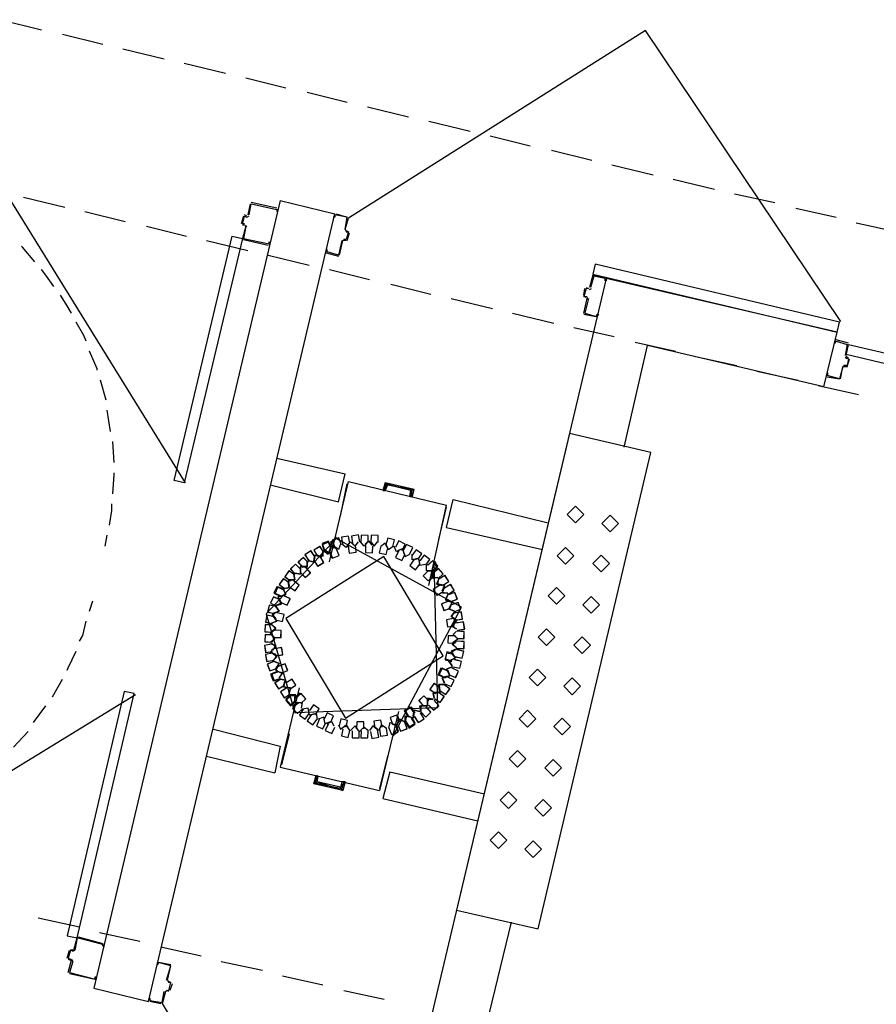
# Model space of a CAD drawing. Header units: feet. Extents: x -79 to 198, y -22 to 181.
# Tile 8 of 92: x 34 to 44, y 60 to 72. Entities that reach past the tile are written whole.
import ezdxf

# ---------------------------------------------------------------- set-up
doc = ezdxf.new("R2010")
doc.units = ezdxf.units.FT
doc.layers.add('A-LINEA', color=7, linetype='CONTINUOUS')
doc.layers.add('A-LINEA-FINA', color=9, linetype='CONTINUOUS')

msp = doc.modelspace()

# ---------------------------------------------------------------- linework, layer by layer
at = {"layer": 'A-LINEA'}
for p, q in [((33.56, 71.9244), (34.04, 71.8044)), ((34.2933, 71.7511), (34.7733, 71.6311)), ((35.0133, 71.5778), (35.5067, 71.4578)), ((35.7467, 71.4044), (36.24, 71.2844)), ((36.48, 71.2311), (36.96, 71.1111)), ((37.2133, 71.0578), (37.6933, 70.9378)), ((37.9333, 70.8844), (38.4267, 70.7644)), ((38.6667, 70.7111), (39.16, 70.5911)), ((39.4, 70.5378), (39.88, 70.4178)), ((40.1333, 70.3644), (40.6133, 70.2444)), ((40.8533, 70.1911), (41.3467, 70.0711)), ((41.5867, 70.0178), (42.08, 69.8978)), ((33.5208, 69.9966), (35.7575, 66.3915)), ((33.8267, 69.8044), (34.32, 69.6844)), ((42.32, 69.8444), (42.8, 69.7378)), ((36.8933, 69.7644), (34.6667, 60.3511)), ((36.5333, 69.7244), (36.5067, 69.5911)), ((36.8533, 69.6711), (36.5467, 69.7378)), ((36.5467, 69.7244), (36.5467, 69.7244)), ((36.8933, 69.7644), (37.5467, 69.6044)), ((43.0533, 69.6711), (43.5333, 69.5644)), ((34.56, 69.6311), (35.04, 69.5111)), ((35.32, 60.1911), (37.5467, 69.6044)), ((36.4533, 69.5778), (36.4267, 69.4844)), ((36.4933, 69.5778), (36.4667, 69.5911)), ((36.4667, 69.5778), (36.4667, 69.5778)), ((36.4933, 69.5911), (36.4933, 69.5911)), ((36.4954, 69.565), (36.5195, 69.5798)), ((36.8533, 69.6578), (36.8533, 69.6578)), ((37.6667, 69.4178), (37.7067, 69.5511)), ((35.2933, 69.4578), (35.7733, 69.3378)), ((36.44, 69.4844), (36.44, 69.4844)), ((36.44, 69.4711), (36.4667, 69.4711)), ((36.48, 69.4578), (36.44, 69.3111)), ((36.4667, 69.4578), (36.4667, 69.4578)), ((36.4928, 69.4465), (36.4779, 69.4706)), ((43.7733, 69.4978), (44.2667, 69.3911)), ((36.4533, 69.3111), (36.4533, 69.3111)), ((37.6672, 69.4157), (37.6821, 69.3916)), ((37.68, 69.4178), (37.68, 69.4178)), ((37.6933, 69.2844), (37.72, 69.3778)), ((36.0133, 69.2844), (36.5067, 69.1644)), ((36.4533, 69.2978), (36.7467, 69.2311)), ((37.6, 69.1111), (37.64, 69.2844)), ((37.6646, 69.2972), (37.6405, 69.2824)), ((37.68, 69.2978), (37.68, 69.2978)), ((36.7467, 69.1111), (37.24, 68.9911)), ((37.44, 69.1378), (37.5867, 69.0978)), ((37.4533, 69.1511), (37.4533, 69.1511)), ((37.5867, 69.1111), (37.5867, 69.1111)), ((37.48, 68.9378), (37.96, 68.8178)), ((40.64, 68.8711), (40.7733, 68.8444)), ((40.64, 68.8578), (40.64, 68.8578)), ((38.2133, 68.7644), (38.6933, 68.6444)), ((40.7867, 68.8311), (38.56, 59.4311)), ((40.5467, 68.7244), (40.5733, 68.7111)), ((40.7733, 68.8311), (40.7733, 68.8311)), ((43.5467, 68.1911), (40.7867, 68.8311)), ((40.52, 68.6311), (40.5333, 68.7111)), ((40.5467, 68.7111), (40.5467, 68.7111)), ((40.5728, 68.5798), (40.5579, 68.6039)), ((40.5887, 68.6983), (40.6128, 68.7132)), ((38.9333, 68.5911), (39.4267, 68.4711)), ((40.52, 68.4178), (40.56, 68.5911)), ((40.5467, 68.5911), (40.5467, 68.5911)), ((39.6667, 68.4178), (40.16, 68.2978)), ((40.5333, 68.4178), (40.5333, 68.4178)), ((40.4, 68.2444), (40.88, 68.1378)), ((43.3867, 67.5378), (43.5467, 68.1911)), ((41, 66.8178), (41.28, 68.0311)), ((41.1333, 68.0711), (41.6133, 67.9644)), ((43.3867, 67.5378), (41.28, 68.0311)), ((43.68, 68.0578), (43.5333, 68.0978)), ((43.5333, 68.0844), (43.5333, 68.0844)), ((43.6533, 67.9111), (43.68, 68.0444)), ((43.6667, 68.0444), (43.6667, 68.0444)), ((41.8533, 67.8978), (42.3467, 67.7911)), ((43.6405, 67.8957), (43.6554, 67.8716)), ((43.5867, 67.6311), (43.6133, 67.7778)), ((43.6379, 67.7906), (43.6139, 67.7757)), ((43.6667, 67.7778), (43.6933, 67.8711)), ((43.6667, 67.7911), (43.6667, 67.7911)), ((43.68, 67.8711), (43.68, 67.8711)), ((42.5867, 67.7244), (43.08, 67.6178)), ((43.4267, 67.6711), (43.4267, 67.6711)), ((34.8133, 67.3778), (34.7467, 67.6178)), ((43.32, 67.5511), (43.8, 67.4444)), ((34.8667, 67.0044), (34.8267, 67.2578)), ((34.9067, 66.6311), (34.8933, 66.8844)), ((36.8533, 66.6844), (37.6667, 66.4978)), ((37.5867, 66.1644), (37.6667, 66.4978)), ((36.7733, 66.3644), (37.5867, 66.1644)), ((37.48, 65.4444), (37.7067, 66.4044)), ((37.6133, 65.9911), (37.6933, 66.3778)), ((37.7067, 66.4044), (38.88, 66.1244)), ((38.1333, 66.2978), (38.16, 66.3778)), ((38.1333, 66.2978), (38.16, 66.3778)), ((38.16, 66.3778), (38.4667, 66.2978)), ((38.16, 66.3778), (38.4667, 66.2978)), ((38.4533, 66.2178), (38.4667, 66.2978)), ((38.4533, 66.2178), (38.4667, 66.2978)), ((38.6667, 65.1644), (38.88, 66.1244)), ((38.7867, 65.7111), (38.88, 66.0978)), ((38.88, 65.8578), (40.0267, 65.5911)), ((34.8, 65.6311), (34.8267, 65.7644)), ((37.4, 65.5778), (37.4, 65.5111)), ((37.4, 65.5778), (37.4, 65.5111)), ((37.4843, 65.5534), (37.4971, 65.4891)), ((37.4845, 65.5672), (37.4968, 65.5028)), ((37.4852, 65.5554), (37.498, 65.4883)), ((37.5867, 65.5911), (37.5333, 65.6311)), ((37.6133, 65.6578), (37.5867, 65.5911)), ((37.3067, 65.5244), (37.2933, 65.4711)), ((37.3733, 65.5111), (37.3067, 65.5244)), ((37.0667, 65.3111), (37.1333, 65.2978)), ((37.1333, 65.3911), (37.1333, 65.3244)), ((37.2, 65.3911), (37.1333, 65.3911)), ((37.1333, 65.2978), (37.1333, 65.3644)), ((38.6533, 65.3378), (38.72, 65.3378)), ((38.72, 65.2444), (38.72, 65.3111)), ((38.6779, 65.2205), (38.7199, 65.2745)), ((38.6784, 65.2207), (38.7199, 65.2749)), ((38.6795, 65.221), (38.7198, 65.2728)), ((36.96, 65.0578), (36.9333, 65.1111)), ((38.7867, 65.1778), (38.8533, 65.1644)), ((38.8533, 65.1644), (38.84, 65.0978)), ((34.6133, 64.8578), (34.6533, 64.9778)), ((36.8933, 65.0311), (36.96, 65.0578)), ((36.8133, 64.8311), (36.88, 64.8578)), ((36.88, 64.8578), (36.84, 64.9111)), ((36.8533, 64.7378), (36.7867, 64.7111)), ((36.8133, 64.7911), (36.8533, 64.7378)), ((39, 64.6178), (38.96, 64.5778)), ((36.7867, 64.5778), (36.8267, 64.5378)), ((36.8267, 64.5378), (36.7867, 64.4844)), ((39, 64.5111), (38.9467, 64.4711)), ((38.96, 64.5778), (39, 64.5378)), ((39, 64.4044), (38.9333, 64.3778)), ((38.9333, 64.3778), (38.9733, 64.3111)), ((38.9467, 64.4711), (39, 64.4178)), ((36.8133, 64.2578), (36.88, 64.2311)), ((38.9067, 64.2578), (38.96, 64.2844)), ((38.9467, 64.2044), (38.9067, 64.2578)), ((36.88, 64.2311), (36.84, 64.1778)), ((36.84, 64.1511), (36.8667, 64.2044)), ((36.8933, 64.1244), (36.84, 64.1511)), ((38.88, 64.1644), (38.9467, 64.1911)), ((38.9067, 64.1111), (38.88, 64.1644)), ((34.1733, 63.8311), (34.2933, 64.0444)), ((36.9333, 63.9511), (36.9467, 64.0178)), ((38.8267, 64.0578), (38.8933, 64.0711)), ((38.8533, 63.9911), (38.8267, 64.0578)), ((37.12, 63.9378), (36.8933, 62.9911)), ((37, 63.9378), (36.9333, 63.9511)), ((37, 63.8578), (37.0133, 63.9244)), ((37, 63.8578), (37.0133, 63.9244)), ((35.1625, 63.8574), (31.5474, 61.6366)), ((37.1216, 63.8816), (37.0801, 63.8273)), ((37.1205, 63.8812), (37.0802, 63.8294)), ((37.12, 63.8677), (37.0802, 63.8156)), ((33.9467, 63.5244), (34.0933, 63.7244)), ((37.16, 63.7644), (37.0933, 63.7511)), ((37.1467, 63.6978), (37.16, 63.7644)), ((38.3067, 63.6578), (38.08, 62.7111)), ((38.32, 63.5644), (38.2933, 63.5111)), ((38.315, 63.5339), (38.3017, 63.6009)), ((38.3148, 63.5335), (38.302, 63.6006)), ((38.3157, 63.5355), (38.3029, 63.5998)), ((38.4133, 63.6044), (38.48, 63.5778)), ((38.48, 63.5778), (38.4933, 63.6444)), ((36.0933, 63.4444), (36.8933, 63.2444)), ((38.2267, 63.5111), (38.28, 63.4844)), ((33.7067, 63.2311), (33.88, 63.4178)), ((37, 63.3911), (36.9067, 63.0178)), ((36.8933, 63.2444), (36.8267, 62.9244)), ((36.0133, 63.1244), (36.8267, 62.9244)), ((38.1733, 63.1244), (38.08, 62.7378)), ((36.8933, 62.9911), (38.08, 62.7111)), ((37.3333, 62.8844), (37.3067, 62.8044)), ((37.3333, 62.8844), (37.3067, 62.8044)), ((38.2, 62.9378), (39.3333, 62.6711)), ((38.2, 62.9378), (39.3333, 62.6711)), ((37.3067, 62.8044), (37.6267, 62.7378)), ((37.3067, 62.8044), (37.6267, 62.7378)), ((37.6533, 62.8178), (37.6267, 62.7378)), ((37.6533, 62.8178), (37.6267, 62.7378)), ((34, 61.1911), (34.4933, 61.0844)), ((39.36, 59.9244), (39.6533, 61.1378)), ((34.48, 60.9644), (34.7733, 60.8844)), ((34.7333, 61.0178), (35.2133, 60.9111)), ((34.7733, 60.8711), (34.7733, 60.8711)), ((35.4667, 60.8444), (35.9467, 60.7378)), ((34.3467, 60.7111), (34.3733, 60.8044)), ((34.4133, 60.8178), (34.4133, 60.8178)), ((34.4154, 60.7916), (34.4395, 60.8065)), ((34.36, 60.7111), (34.36, 60.7111)), ((34.36, 60.5378), (34.4, 60.6844)), ((34.4128, 60.6732), (34.3979, 60.6972)), ((36.1867, 60.6711), (36.68, 60.5644)), ((34.3733, 60.5378), (34.3733, 60.5378)), ((36.92, 60.4978), (37.4, 60.3911)), ((35.5472, 60.4424), (35.5621, 60.4183)), ((35.56, 60.4444), (35.56, 60.4444)), ((35.6, 60.4044), (35.5733, 60.3244)), ((34.6667, 60.3511), (35.32, 60.1911)), ((35.52, 60.3111), (35.48, 60.1644)), ((35.5446, 60.3239), (35.5205, 60.309)), ((35.56, 60.3111), (35.5333, 60.3244)), ((35.5333, 60.3111), (35.5333, 60.3111)), ((35.56, 60.3244), (35.56, 60.3244)), ((37.6533, 60.3244), (38.1333, 60.2178)), ((35.3333, 60.2044), (35.3333, 60.2044)), ((35.4667, 60.1644), (35.3333, 60.1911)), ((35.48, 60.1778), (35.48, 60.1778))]:
    msp.add_line(p, q, dxfattribs=at)
for points in [[(43.5895, 68.318), (41.2541, 71.7933), (37.7074, 69.5536)], [(36.52, 69.5911), (36.5467, 69.7244), (36.8533, 69.6578), (36.8533, 69.6311), (36.8667, 69.6578)], [(36.4667, 69.4844), (36.44, 69.4844), (36.4667, 69.5778), (36.4933, 69.5644)], [(37.6667, 69.4178), (37.6933, 69.5644), (37.5467, 69.5911), (37.5467, 69.5644), (37.5333, 69.5644), (37.5467, 69.5911), (37.5467, 69.5911)], [(37.56, 69.6044), (37.6933, 69.5644), (37.6933, 69.5644)], [(36.48, 69.4578), (36.4533, 69.3111), (36.76, 69.2444), (36.76, 69.2711), (36.7733, 69.2578), (36.76, 69.2444), (36.76, 69.2444)], [(36.44, 69.3111), (35.7467, 66.3911), (35.6267, 66.4178), (36.32, 69.3378), (36.44, 69.3111)], [(37.68, 69.3911), (37.7067, 69.3911), (37.68, 69.2978), (37.6533, 69.2978)], [(37.68, 69.4044), (37.7067, 69.3911), (37.7067, 69.3911)], [(33.96, 69.0311), (33.8133, 69.2044), (33.8, 69.2178)], [(37.6267, 69.2844), (37.5867, 69.1111), (37.4533, 69.1511), (37.4533, 69.1778), (37.44, 69.1778), (37.44, 69.1511)], [(37.68, 69.2844), (37.6533, 69.2844), (37.6533, 69.2844)], [(40.6267, 68.8844), (43.5467, 68.1911), (43.5733, 68.3111), (40.6533, 69.0044), (40.6267, 68.8844)], [(34.1867, 68.7378), (34.0933, 68.8711), (34.04, 68.9378)], [(40.6267, 68.8711), (40.5867, 68.7244), (40.5867, 68.7244)], [(40.7867, 68.8311), (40.7867, 68.8044), (40.7733, 68.8044), (40.7733, 68.8311), (40.64, 68.8578), (40.6, 68.7244)], [(34.4, 68.4178), (34.3333, 68.5244), (34.2667, 68.6311)], [(40.5733, 68.7111), (40.5467, 68.7111), (40.52, 68.6178), (40.56, 68.6178)], [(40.5467, 68.6044), (40.52, 68.6178), (40.52, 68.6178)], [(40.5733, 68.5911), (40.5333, 68.4178), (40.6667, 68.3778), (40.68, 68.4044), (40.6933, 68.4044), (40.68, 68.3778)], [(40.52, 68.4044), (40.6667, 68.3778), (40.6667, 68.3778)], [(34.5733, 68.0844), (34.5467, 68.1511), (34.4533, 68.3111)], [(43.52, 68.0844), (43.52, 68.0578), (43.5333, 68.0844), (43.6667, 68.0444), (43.64, 67.9111)], [(43.68, 68.0444), (46.6, 67.3644), (46.5733, 67.2311), (43.6533, 67.9244), (43.68, 68.0444)], [(34.7067, 67.7378), (34.7067, 67.7511), (34.6133, 67.9644)], [(43.68, 67.8844), (43.6533, 67.8978), (43.6533, 67.8978)], [(43.6133, 67.7778), (43.5733, 67.6311), (43.4267, 67.6711), (43.44, 67.6978), (43.4267, 67.6978), (43.4267, 67.6711)], [(43.6533, 67.8844), (43.68, 67.8711), (43.6667, 67.7911), (43.6267, 67.7911)], [(43.6667, 67.7778), (43.6267, 67.7778), (43.6267, 67.7778)], [(43.4267, 67.6578), (43.5733, 67.6311), (43.5733, 67.6311)], [(39, 61.2844), (39.9733, 61.0578), (41.32, 66.7511), (40.3467, 66.9778), (39, 61.2844)], [(34.8933, 66.2578), (34.9067, 66.4844), (34.9067, 66.5111)], [(34.8533, 65.8844), (34.88, 66.0578), (34.88, 66.1378)], [(38.88, 65.8578), (38.96, 66.1911), (40.0933, 65.9111)], [(40.52, 66.0111), (40.42, 66.1111), (40.32, 66.0111), (40.42, 65.9111), (40.52, 66.0111)], [(40.9333, 65.9044), (40.8333, 66.0044), (40.7333, 65.9044), (40.8333, 65.8044), (40.9333, 65.9044)], [(37.5588, 65.7228), (36.7257, 64.8222), (37.067, 63.6439)], [(37.5588, 65.7228), (36.7257, 64.8222), (37.067, 63.6439)], [(37.5024, 65.6021), (37.4701, 65.6797), (37.3919, 65.6489), (37.4211, 65.5702)], [(37.5022, 65.615), (37.4705, 65.6928), (37.3921, 65.6627), (37.4207, 65.5837)], [(37.5022, 65.615), (37.4705, 65.6928), (37.3921, 65.6627), (37.4207, 65.5837)], [(37.5015, 65.6001), (37.4721, 65.6788), (37.3928, 65.6509), (37.4192, 65.5711)], [(37.5496, 65.7243), (37.4944, 65.6757), (37.5278, 65.6102)], [(37.5498, 65.7243), (37.4946, 65.6769), (37.5258, 65.6111)], [(37.5634, 65.7377), (37.5078, 65.6895), (37.5407, 65.6237)], [(37.6214, 65.6531), (37.5924, 65.732), (37.513, 65.7045), (37.5389, 65.6246)], [(38.2412, 63.3661), (39.0589, 64.9039), (37.5588, 65.7228)], [(37.7222, 65.6696), (37.7091, 65.7526), (37.6259, 65.7412), (37.6357, 65.6577)], [(37.72, 65.6711), (37.68, 65.6178), (37.6267, 65.6578)], [(37.6933, 65.6311), (37.7333, 65.6844), (37.7733, 65.6444)], [(37.8428, 65.6838), (37.8283, 65.7665), (37.7453, 65.7537), (37.7565, 65.6704)], [(37.7467, 65.6711), (37.7867, 65.6311), (37.8267, 65.6844)], [(37.9333, 65.6844), (37.8933, 65.6311), (37.8533, 65.6844)], [(37.9419, 65.6748), (37.9438, 65.7588), (37.8599, 65.7624), (37.8546, 65.6785)], [(37.9067, 65.6578), (37.9467, 65.6978), (37.9867, 65.6444)], [(37.9733, 65.6844), (38.0133, 65.6311), (38.0533, 65.6844)], [(38.0617, 65.6746), (38.064, 65.7586), (37.9801, 65.7626), (37.9744, 65.6787)], [(38.0933, 65.6311), (38.1467, 65.6711), (38.1733, 65.6178)], [(38.2385, 65.6269), (38.2581, 65.7086), (38.1769, 65.7298), (38.154, 65.649)], [(38.3479, 65.5816), (38.3832, 65.6579), (38.3077, 65.6947), (38.2694, 65.6199)], [(37.3056, 65.5068), (37.2588, 65.5765), (37.1882, 65.5311), (37.2322, 65.4595)], [(37.3052, 65.5046), (37.261, 65.576), (37.1887, 65.5332), (37.2301, 65.4601)], [(37.4123, 65.5601), (37.3655, 65.6299), (37.2948, 65.5844), (37.3389, 65.5129)], [(37.4119, 65.558), (37.3676, 65.6294), (37.2954, 65.5866), (37.3368, 65.5134)], [(37.32, 65.5244), (37.3867, 65.4978), (37.4, 65.5644)], [(37.4, 65.5644), (37.3867, 65.5111), (37.3333, 65.5244)], [(37.4933, 65.6178), (37.48, 65.5511), (37.4133, 65.5911)], [(37.4933, 65.6178), (37.48, 65.5511), (37.4133, 65.5911)], [(37.4133, 65.5778), (37.4667, 65.5378), (37.4933, 65.6044)], [(37.4933, 65.6044), (37.48, 65.5511), (37.4133, 65.5778)], [(37.48, 65.5778), (37.5067, 65.6444), (37.52, 65.6311)], [(37.48, 65.5778), (37.5067, 65.6444), (37.56, 65.6044)], [(37.52, 65.6178), (37.5067, 65.6311), (37.48, 65.5644)], [(37.48, 65.5644), (37.5067, 65.6311), (37.52, 65.6178)], [(37.4844, 65.5671), (37.5162, 65.4893), (37.5946, 65.5196), (37.5659, 65.5986)], [(37.7044, 65.6325), (37.7176, 65.5496), (37.8008, 65.5611), (37.7909, 65.6446)], [(37.9114, 65.6407), (37.9096, 65.5567), (37.9935, 65.5532), (37.9987, 65.6371)], [(38.0939, 65.6347), (38.0758, 65.5527), (38.1574, 65.5329), (38.1788, 65.6142)], [(38.1467, 65.6578), (38.1867, 65.5911), (38.24, 65.6311)], [(38.3333, 65.5911), (38.28, 65.5644), (38.2533, 65.6311)], [(38.3046, 65.5736), (38.2704, 65.4969), (38.3465, 65.4611), (38.3837, 65.5365)], [(38.3733, 65.5378), (38.36, 65.6044), (38.2933, 65.5778)], [(38.36, 65.5778), (38.3867, 65.5111), (38.44, 65.5378)], [(38.4421, 65.542), (38.4762, 65.6188), (38.4001, 65.6544), (38.363, 65.579)], [(38.5374, 65.4721), (38.5859, 65.5407), (38.5182, 65.5905), (38.4671, 65.5238)], [(40.4, 65.5178), (40.3, 65.6178), (40.2, 65.5178), (40.3, 65.4178), (40.4, 65.5178)], [(38.1287, 65.5111), (36.9593, 64.767), (37.6713, 63.5778), (38.8407, 64.3219), (38.1287, 65.5111)], [(37.6713, 63.5778), (38.8407, 64.3219), (38.1287, 65.5111), (36.9593, 64.767), (37.6713, 63.5778)], [(37.067, 63.6439), (38.775, 63.7038), (38.733, 65.445)], [(37.2267, 65.4385), (37.1671, 65.4978), (37.1067, 65.4394), (37.1638, 65.3778)], [(37.2266, 65.4363), (37.1693, 65.4977), (37.1068, 65.4416), (37.1617, 65.378)], [(37.2133, 65.4578), (37.2133, 65.3911), (37.1467, 65.3911)], [(37.1467, 65.3911), (37.2133, 65.3778), (37.2133, 65.4444)], [(37.2267, 65.4578), (37.2933, 65.4444), (37.3067, 65.5111)], [(37.3067, 65.5111), (37.2933, 65.4444), (37.2267, 65.4578)], [(37.2933, 65.4578), (37.3067, 65.5244), (37.36, 65.5111)], [(37.2944, 65.4621), (37.3412, 65.3924), (37.4118, 65.4378), (37.3678, 65.5093)], [(37.2948, 65.4643), (37.339, 65.3928), (37.4113, 65.4357), (37.3699, 65.5088)], [(38.4883, 65.47), (38.4409, 65.4006), (38.5094, 65.3519), (38.5594, 65.4193)], [(38.5333, 65.4844), (38.4667, 65.4711), (38.4667, 65.5378)], [(38.56, 65.4178), (38.5467, 65.4844), (38.4933, 65.4711)], [(38.5467, 65.4711), (38.56, 65.4044), (38.6267, 65.4178)], [(38.6318, 65.4056), (38.679, 65.4751), (38.6105, 65.5237), (38.5606, 65.4561)], [(38.7134, 65.3378), (38.7733, 65.3967), (38.7156, 65.4577), (38.6534, 65.4012)], [(38.6985, 65.3378), (38.7577, 65.3814), (38.7302, 65.4497)], [(38.7007, 65.3378), (38.758, 65.3826), (38.73, 65.4498)], [(38.7136, 65.3378), (38.7713, 65.3821), (38.7437, 65.4495)], [(40.8267, 65.4244), (40.7267, 65.5244), (40.6267, 65.4244), (40.7267, 65.3244), (40.8267, 65.4244)], [(37.0658, 65.288), (36.9976, 65.3371), (36.9472, 65.2699), (37.0134, 65.2182)], [(37.0654, 65.2902), (36.9954, 65.3367), (36.9475, 65.2677), (37.0156, 65.2184)], [(37.1333, 65.3585), (37.0738, 65.4178), (37.0134, 65.3594), (37.0705, 65.2978)], [(37.1333, 65.3563), (37.076, 65.4177), (37.0135, 65.3616), (37.0683, 65.298)], [(37.1333, 65.3644), (37.1333, 65.2978), (37.0667, 65.3111)], [(37.1333, 65.3244), (37.1333, 65.3911), (37.1867, 65.3911)], [(37.1333, 65.3171), (37.1929, 65.2578), (37.2533, 65.3161), (37.1962, 65.3777)], [(37.1334, 65.3193), (37.1907, 65.2578), (37.2532, 65.3139), (37.1983, 65.3776)], [(38.6597, 65.3378), (38.6, 65.2787), (38.6579, 65.2178), (38.7199, 65.2745)], [(38.7067, 65.3378), (38.64, 65.3378), (38.64, 65.4044)], [(38.6533, 65.3378), (38.72, 65.3378), (38.72, 65.2711)], [(38.7067, 65.2711), (38.72, 65.3378), (38.7067, 65.3378)], [(38.7067, 65.3378), (38.72, 65.3378), (38.72, 65.2711)], [(38.7067, 65.3378), (38.72, 65.3378), (38.72, 65.2711)], [(38.72, 65.3244), (38.7067, 65.2578), (38.7733, 65.2578)], [(38.7733, 65.2578), (38.7067, 65.2444), (38.72, 65.3111)], [(38.7733, 65.2578), (38.72, 65.2444), (38.72, 65.3111)], [(38.7802, 65.2444), (38.84, 65.3035), (38.7821, 65.3644), (38.7201, 65.3077)], [(38.7807, 65.2444), (38.84, 65.304), (38.7817, 65.3644), (38.7201, 65.3073)], [(38.7785, 65.2445), (38.8399, 65.3018), (38.7838, 65.3643), (38.7202, 65.3094)], [(36.9991, 65.1947), (36.9309, 65.2438), (36.8805, 65.1765), (36.9468, 65.1248)], [(36.9987, 65.1968), (36.9288, 65.2434), (36.8809, 65.1744), (36.9489, 65.1251)], [(36.9333, 65.1244), (37, 65.1378), (36.9867, 65.2044)], [(36.9867, 65.2044), (37, 65.1378), (36.9333, 65.1244)], [(37.0533, 65.2311), (36.9867, 65.2178), (37, 65.1644)], [(37, 65.1644), (36.9867, 65.2178), (37.04, 65.2311)], [(37, 65.2311), (37.0667, 65.2311), (37.0533, 65.2978)], [(37.0533, 65.2978), (37.0667, 65.2311), (37, 65.2311)], [(37.0009, 65.1475), (37.0691, 65.0985), (37.1195, 65.1657), (37.0532, 65.2174)], [(37.0013, 65.1454), (37.0712, 65.0988), (37.1191, 65.1679), (37.0511, 65.2171)], [(38.7867, 65.2444), (38.76, 65.1778), (38.8267, 65.1644)], [(38.8267, 65.1644), (38.7733, 65.1778), (38.7867, 65.2444)], [(38.8356, 65.1655), (38.9054, 65.2123), (38.86, 65.2829), (38.7884, 65.2389)], [(38.8335, 65.1659), (38.9049, 65.2101), (38.8621, 65.2824), (38.789, 65.241)], [(36.9293, 65.1127), (36.8529, 65.1475), (36.8165, 65.0717), (36.8916, 65.034)], [(36.9418, 65.1147), (36.8641, 65.1467), (36.8306, 65.0697), (36.907, 65.0347)], [(36.9333, 65.1111), (36.96, 65.0578), (36.8933, 65.0311)], [(38.791, 65.1634), (38.7212, 65.1166), (38.7667, 65.0459), (38.8382, 65.09)], [(38.7932, 65.163), (38.7217, 65.1187), (38.7646, 65.0465), (38.8377, 65.0879)], [(38.8267, 65.0978), (38.8533, 65.1644), (38.7867, 65.1778)], [(38.8533, 65.1378), (38.8267, 65.0844), (38.8933, 65.0711)], [(38.8933, 65.0711), (38.8267, 65.0711), (38.8533, 65.1378)], [(38.9023, 65.0588), (38.9721, 65.1056), (38.9267, 65.1763), (38.8551, 65.1322)], [(38.9002, 65.0592), (38.9716, 65.1035), (38.9288, 65.1758), (38.8557, 65.1344)], [(38.931, 64.9687), (39.0086, 65.001), (38.9778, 65.0792), (38.899, 65.05)], [(38.929, 64.9696), (39.0077, 64.999), (38.9798, 65.0783), (38.9, 65.0519)], [(40.2933, 65.0378), (40.1933, 65.1378), (40.0933, 65.0378), (40.1933, 64.9378), (40.2933, 65.0378)], [(36.8893, 64.9927), (36.8129, 65.0275), (36.7765, 64.9517), (36.8516, 64.914)], [(36.8885, 64.9947), (36.8108, 65.0267), (36.7773, 64.9497), (36.8537, 64.9147)], [(36.84, 64.9244), (36.9067, 64.9378), (36.88, 65.0044)], [(36.88, 65.0044), (36.9067, 64.9511), (36.84, 64.9244)], [(36.9333, 65.0444), (36.8667, 65.0311), (36.8933, 64.9644)], [(36.8933, 64.9644), (36.8667, 65.0311), (36.9333, 65.0444)], [(36.8973, 64.9629), (36.9738, 64.928), (37.0101, 65.0038), (36.9351, 65.0416)], [(36.8982, 64.9608), (36.9759, 64.9288), (37.0094, 65.0059), (36.933, 65.0409)], [(38.8956, 64.9735), (38.8181, 64.9412), (38.8489, 64.863), (38.9276, 64.8922)], [(38.8977, 64.9726), (38.819, 64.9432), (38.8469, 64.8639), (38.9267, 64.8903)], [(38.8933, 65.0578), (38.8667, 64.9911), (38.9333, 64.9644)], [(38.9333, 64.9644), (38.8667, 64.9911), (38.8933, 65.0444)], [(38.92, 64.8978), (38.9467, 64.9644), (38.8933, 64.9911)], [(38.8933, 64.9778), (38.9467, 64.9644), (38.92, 64.8978)], [(38.971, 64.8487), (39.0486, 64.881), (39.0178, 64.9592), (38.939, 64.93)], [(38.969, 64.8496), (39.0477, 64.879), (39.0198, 64.9583), (38.94, 64.9319)], [(40.7067, 64.9311), (40.6067, 65.0311), (40.5067, 64.9311), (40.6067, 64.8311), (40.7067, 64.9311)], [(36.844, 64.9099), (36.7622, 64.9291), (36.7414, 64.8477), (36.8224, 64.8253)], [(36.8428, 64.9117), (36.7604, 64.9279), (36.7425, 64.8458), (36.8243, 64.8264)], [(36.8533, 64.8444), (36.8, 64.8178), (36.84, 64.7644)], [(36.84, 64.7644), (36.8, 64.8178), (36.8533, 64.8444)], [(36.84, 64.9111), (36.88, 64.8578), (36.8133, 64.8311)], [(36.836, 64.7524), (36.9178, 64.7331), (36.9386, 64.8145), (36.8576, 64.8369)], [(36.8372, 64.7505), (36.9196, 64.7343), (36.9375, 64.8164), (36.8557, 64.8358)], [(38.9333, 64.9378), (38.9067, 64.8844), (38.9733, 64.8578)], [(38.9733, 64.8578), (38.9067, 64.8844), (38.9333, 64.9378)], [(38.9733, 64.8444), (38.9333, 64.7911), (38.9867, 64.7644)], [(38.9867, 64.7511), (38.9333, 64.7911), (38.9733, 64.8444)], [(38.9872, 64.7475), (39.0696, 64.764), (39.0547, 64.8467), (38.9717, 64.8334)], [(38.9854, 64.7487), (39.0684, 64.7623), (39.0565, 64.8454), (38.9731, 64.8352)], [(34.4933, 64.4978), (34.5333, 64.5644), (34.5733, 64.7378)], [(36.8174, 64.7899), (36.7356, 64.8091), (36.7148, 64.7277), (36.7957, 64.7053)], [(36.8162, 64.7917), (36.7337, 64.8079), (36.7159, 64.7258), (36.7976, 64.7064)], [(36.7867, 64.7111), (36.8533, 64.7378), (36.8133, 64.7911)], [(38.9594, 64.768), (38.877, 64.7515), (38.892, 64.6688), (38.9749, 64.6821)], [(38.9612, 64.7668), (38.8783, 64.7533), (38.8902, 64.6701), (38.9736, 64.6804)], [(38.96, 64.6978), (39, 64.7378), (38.9467, 64.7778)], [(38.9467, 64.7778), (39, 64.7511), (38.96, 64.6978)], [(38.9867, 64.7244), (38.9467, 64.6711), (39, 64.6444)], [(39, 64.6444), (38.9467, 64.6711), (38.9867, 64.7244)], [(39.0139, 64.6275), (39.0963, 64.644), (39.0814, 64.7267), (38.9984, 64.7134)], [(39.0121, 64.6287), (39.095, 64.6423), (39.0831, 64.7254), (38.9997, 64.7152)], [(36.7968, 64.6925), (36.7128, 64.6954), (36.7083, 64.6115), (36.7921, 64.6053)], [(36.7953, 64.694), (36.7112, 64.6939), (36.7098, 64.6099), (36.7937, 64.6067)], [(36.8133, 64.6311), (36.7733, 64.5911), (36.8133, 64.5511)], [(36.8133, 64.5511), (36.7733, 64.5911), (36.8133, 64.6311)], [(36.7867, 64.6044), (36.84, 64.6444), (36.7867, 64.6978)], [(36.7867, 64.6978), (36.84, 64.6578), (36.7867, 64.6044)], [(36.8165, 64.5431), (36.9005, 64.5402), (36.905, 64.6241), (36.8213, 64.6303)], [(36.8181, 64.5415), (36.9021, 64.5417), (36.9036, 64.6257), (36.8196, 64.6288)], [(39, 64.5378), (38.96, 64.5778), (39, 64.6178)], [(39.0032, 64.5297), (39.0872, 64.5268), (39.0917, 64.6107), (39.0079, 64.6169)], [(39.0047, 64.5282), (39.0888, 64.5283), (39.0902, 64.6124), (39.0063, 64.6155)], [(40.1733, 64.5444), (40.0733, 64.6444), (39.9733, 64.5444), (40.0733, 64.4444), (40.1733, 64.5444)], [(36.7968, 64.5725), (36.7128, 64.5754), (36.7083, 64.4915), (36.7921, 64.4853)], [(36.7953, 64.574), (36.7112, 64.5739), (36.7098, 64.4899), (36.7937, 64.4867)], [(36.7733, 64.4844), (36.8267, 64.5244), (36.7867, 64.5778)], [(38.9835, 64.5591), (38.8995, 64.562), (38.895, 64.4781), (38.9787, 64.472)], [(38.9819, 64.5607), (38.8979, 64.5605), (38.8964, 64.4765), (38.9804, 64.4734)], [(39, 64.4178), (38.9467, 64.4578), (39, 64.4978)], [(38.96, 64.4844), (39.0133, 64.5244), (38.9733, 64.5644)], [(38.9733, 64.5644), (39.0133, 64.5244), (38.9733, 64.4844)], [(39.0032, 64.4097), (39.0872, 64.4068), (39.0917, 64.4907), (39.0079, 64.4969)], [(39.0047, 64.4082), (39.0888, 64.4083), (39.0902, 64.4924), (39.0063, 64.4955)], [(40.6, 64.4511), (40.5, 64.5511), (40.4, 64.4511), (40.5, 64.3511), (40.6, 64.4511)], [(34.3467, 64.1511), (34.36, 64.1778), (34.4533, 64.3778)], [(36.7861, 64.4614), (36.7037, 64.4448), (36.7186, 64.3622), (36.8016, 64.3755)], [(36.7879, 64.4602), (36.705, 64.4466), (36.7169, 64.3635), (36.8003, 64.3737)], [(36.7733, 64.4711), (36.84, 64.4444), (36.8, 64.3911)], [(36.8267, 64.4178), (36.7733, 64.3644), (36.84, 64.3378)], [(36.84, 64.3378), (36.7733, 64.3644), (36.8267, 64.4178)], [(36.7867, 64.3911), (36.84, 64.4311), (36.7867, 64.4711)], [(36.8406, 64.3208), (36.923, 64.3374), (36.908, 64.4201), (36.8251, 64.4068)], [(36.8388, 64.3221), (36.9217, 64.3356), (36.9098, 64.4188), (36.8264, 64.4085)], [(38.964, 64.3499), (38.8822, 64.3691), (38.8614, 64.2877), (38.9424, 64.2653)], [(38.9733, 64.3111), (38.9333, 64.3644), (39, 64.4044)], [(38.9826, 64.3124), (39.0644, 64.2931), (39.0852, 64.3745), (39.0043, 64.3969)], [(38.9838, 64.3105), (39.0663, 64.2943), (39.0841, 64.3764), (39.0024, 64.3958)], [(36.7994, 64.3547), (36.717, 64.3382), (36.732, 64.2555), (36.8149, 64.2688)], [(36.8012, 64.3535), (36.7183, 64.34), (36.7302, 64.2568), (36.8136, 64.2671)], [(36.8156, 64.2535), (36.7381, 64.2212), (36.7689, 64.143), (36.8476, 64.1722)], [(36.8177, 64.2526), (36.739, 64.2232), (36.7669, 64.1439), (36.8467, 64.1703)], [(36.8133, 64.2711), (36.8533, 64.3111), (36.8, 64.3511)], [(36.8, 64.3511), (36.8533, 64.3244), (36.8133, 64.2711)], [(36.84, 64.1644), (36.88, 64.2311), (36.8133, 64.2578)], [(38.9628, 64.3384), (38.8804, 64.3546), (38.8625, 64.2725), (38.9443, 64.253)], [(38.9733, 64.2844), (38.9067, 64.2578), (38.9467, 64.2044)], [(38.9333, 64.2711), (38.9867, 64.2978), (38.9467, 64.3511)], [(38.9467, 64.3511), (38.9867, 64.2978), (38.9333, 64.2711)], [(38.956, 64.1924), (39.0378, 64.1731), (39.0586, 64.2545), (38.9776, 64.2769)], [(38.9572, 64.1905), (39.0396, 64.1743), (39.0575, 64.2564), (38.9757, 64.2758)], [(36.8556, 64.1335), (36.7781, 64.1012), (36.8089, 64.023), (36.8876, 64.0522)], [(36.871, 64.1326), (36.7923, 64.1032), (36.8202, 64.0239), (36.9, 64.0503)], [(36.8667, 64.2044), (36.84, 64.1511), (36.8933, 64.1244)], [(36.88, 64.0578), (36.92, 64.1111), (36.8533, 64.1378)], [(36.8533, 64.1378), (36.92, 64.1244), (36.88, 64.0578)], [(36.9044, 64.1154), (36.9819, 64.1477), (36.9511, 64.2259), (36.8724, 64.1967)], [(36.9023, 64.1163), (36.981, 64.1457), (36.9531, 64.225), (36.8733, 64.1986)], [(38.8885, 64.1414), (38.8108, 64.1734), (38.7773, 64.0964), (38.8537, 64.0613)], [(38.9027, 64.1394), (38.8262, 64.1742), (38.7899, 64.0984), (38.8649, 64.0606)], [(38.8933, 64.1511), (38.92, 64.0844), (38.8533, 64.0711)], [(38.8533, 64.0711), (38.92, 64.0844), (38.8933, 64.1378)], [(38.9467, 64.1911), (38.88, 64.1644), (38.9067, 64.1111)], [(38.9107, 64.0962), (38.9871, 64.0614), (39.0235, 64.1372), (38.9484, 64.1749)], [(38.9115, 64.0942), (38.9892, 64.0622), (39.0227, 64.1392), (38.9463, 64.1742)], [(40.0667, 64.0644), (39.9667, 64.1644), (39.8667, 64.0644), (39.9667, 63.9644), (40.0667, 64.0644)], [(36.8977, 64.0434), (36.8279, 63.9966), (36.8733, 63.9259), (36.9449, 63.97)], [(36.8998, 64.043), (36.8284, 63.9987), (36.8712, 63.9265), (36.9443, 63.9679)], [(36.9333, 63.9644), (36.96, 64.0311), (36.8933, 64.0444)], [(36.8933, 64.0444), (36.96, 64.0311), (36.9333, 63.9778)], [(36.9467, 64.0178), (36.9333, 63.9511), (37, 63.9378)], [(37.009, 63.9255), (37.0788, 63.9723), (37.0333, 64.0429), (36.9618, 63.9989)], [(37.0068, 63.9259), (37.0783, 63.9701), (37.0354, 64.0424), (36.9623, 64.001)], [(38.8933, 64.0711), (38.8267, 64.0578), (38.8533, 64.0044)], [(38.8573, 63.9895), (38.9338, 63.9547), (38.9701, 64.0305), (38.8951, 64.0683)], [(38.8582, 63.9875), (38.9359, 63.9555), (38.9694, 64.0325), (38.893, 64.0676)], [(40.48, 63.9578), (40.38, 64.0578), (40.28, 63.9578), (40.38, 63.8578), (40.48, 63.9578)], [(34.4667, 60.9511), (35.1467, 63.8711), (35.0267, 63.8978), (34.3467, 60.9778), (34.4667, 60.9511)], [(36.9644, 63.9368), (36.8946, 63.89), (36.94, 63.8193), (37.0116, 63.8633)], [(36.9665, 63.9363), (36.8951, 63.8921), (36.9379, 63.8198), (37.011, 63.8612)], [(36.9467, 63.9511), (37.0133, 63.9378), (37, 63.8711)], [(37, 63.8711), (37.0133, 63.9378), (36.96, 63.9378)], [(38.7991, 63.9414), (38.7309, 63.9904), (38.6805, 63.9232), (38.7468, 63.8715)], [(38.7987, 63.9435), (38.7288, 63.99), (38.6809, 63.921), (38.7489, 63.8718)], [(38.7333, 63.8844), (38.8, 63.8844), (38.7867, 63.9511)], [(38.7867, 63.9511), (38.8, 63.8844), (38.7333, 63.8844)], [(38.8533, 63.9778), (38.7867, 63.9778), (38.8, 63.9111)], [(38.8, 63.9111), (38.7867, 63.9778), (38.8533, 63.9778)], [(38.8009, 63.9075), (38.8691, 63.8585), (38.9195, 63.9257), (38.8532, 63.9774)], [(38.8013, 63.9054), (38.8712, 63.8588), (38.9191, 63.9279), (38.8511, 63.9771)], [(37.0193, 63.8578), (36.96, 63.7983), (37.0183, 63.7378), (37.0799, 63.7949)], [(37.021, 63.8444), (36.96, 63.7866), (37.0166, 63.7245), (37.0798, 63.7799)], [(37.021, 63.8444), (36.96, 63.7866), (37.0166, 63.7245), (37.0798, 63.7799)], [(37.0215, 63.8578), (36.9601, 63.8004), (37.0162, 63.7379), (37.0798, 63.7928)], [(37.0667, 63.7911), (37.08, 63.8578), (37.0133, 63.8578)], [(37.0133, 63.8578), (37.0667, 63.8578), (37.0667, 63.7911)], [(37.0667, 63.7778), (37.08, 63.8444), (37.0133, 63.8444)], [(37.0667, 63.7778), (37.08, 63.8444), (37.0133, 63.8444)], [(37.0667, 63.8311), (37.0667, 63.7778), (37.08, 63.7778)], [(37.08, 63.7644), (37.0667, 63.7644), (37.0667, 63.8311)], [(37.0667, 63.8311), (37.0667, 63.7644), (37.08, 63.7644)], [(37.0667, 63.8311), (37.0667, 63.7644), (37.1333, 63.7644)], [(37.1389, 63.7511), (37.2, 63.8088), (37.1434, 63.871), (37.0802, 63.8157)], [(38.6667, 63.7851), (38.6071, 63.8444), (38.5467, 63.7861), (38.6038, 63.7245)], [(38.6666, 63.783), (38.6093, 63.8444), (38.5468, 63.7883), (38.6017, 63.7247)], [(38.5867, 63.7244), (38.6533, 63.7244), (38.6533, 63.7911)], [(38.6533, 63.7911), (38.6533, 63.7244), (38.5867, 63.7244)], [(38.72, 63.8044), (38.6533, 63.8178), (38.6533, 63.7511)], [(38.6533, 63.7378), (38.6533, 63.8044), (38.72, 63.8044)], [(38.6667, 63.7304), (38.7262, 63.6711), (38.7866, 63.7295), (38.7295, 63.791)], [(38.6667, 63.7326), (38.724, 63.6712), (38.7865, 63.7273), (38.7317, 63.7909)], [(38.7867, 63.8844), (38.72, 63.8844), (38.7333, 63.8178)], [(38.7333, 63.8178), (38.72, 63.8711), (38.7733, 63.8844)], [(38.7342, 63.8142), (38.8024, 63.7651), (38.8528, 63.8324), (38.7866, 63.8841)], [(38.7346, 63.8121), (38.8046, 63.7655), (38.8525, 63.8345), (38.7844, 63.8838)], [(37.099, 63.7511), (37.04, 63.6913), (37.0987, 63.6311), (37.1599, 63.6886)], [(37.0993, 63.7644), (37.042, 63.7196), (37.07, 63.6525)], [(37.101, 63.7511), (37.0421, 63.707), (37.0703, 63.639)], [(37.1015, 63.7644), (37.0423, 63.7208), (37.0698, 63.6526)], [(37.1673, 63.6831), (37.1211, 63.6129), (37.1904, 63.5654), (37.2393, 63.6337)], [(37.24, 63.6311), (37.2267, 63.6978), (37.16, 63.6844)], [(37.2267, 63.6844), (37.24, 63.6178), (37.3067, 63.6311)], [(37.3126, 63.6191), (37.3589, 63.6893), (37.2897, 63.7369), (37.2407, 63.6686)], [(38.4923, 63.6401), (38.4455, 63.7099), (38.3748, 63.6644), (38.4189, 63.5929)], [(38.5052, 63.638), (38.461, 63.7094), (38.3887, 63.6666), (38.4301, 63.5934)], [(38.56, 63.6578), (38.4933, 63.6711), (38.48, 63.6044)], [(38.48, 63.6044), (38.4933, 63.6711), (38.56, 63.6578)], [(38.5733, 63.6578), (38.56, 63.7244), (38.6267, 63.7244)], [(38.64, 63.7244), (38.5733, 63.7244), (38.5733, 63.6578)], [(38.5733, 63.6504), (38.6329, 63.5911), (38.6933, 63.6495), (38.6362, 63.711)], [(38.5734, 63.6526), (38.6307, 63.5912), (38.6932, 63.6473), (38.6383, 63.7109)], [(39.9467, 63.5711), (39.8467, 63.6711), (39.7467, 63.5711), (39.8467, 63.4711), (39.9467, 63.5711)], [(37.2616, 63.6166), (37.2143, 63.5472), (37.2827, 63.4985), (37.3328, 63.566)], [(37.2533, 63.6178), (37.32, 63.6311), (37.3333, 63.5644)], [(37.357, 63.5599), (37.3241, 63.4826), (37.4008, 63.4482), (37.4367, 63.5241)], [(37.4267, 63.5244), (37.4133, 63.5911), (37.3467, 63.5644)], [(37.4133, 63.5644), (37.4267, 63.5111), (37.4933, 63.5378)], [(37.4962, 63.529), (37.5292, 63.6063), (37.4526, 63.6408), (37.4166, 63.5648)], [(37.6799, 63.4678), (37.6972, 63.5501), (37.6154, 63.569), (37.5949, 63.4875)], [(38.1094, 63.4705), (38.0949, 63.5532), (38.0119, 63.5403), (38.0232, 63.4571)], [(38.315, 63.5338), (38.285, 63.6123), (38.206, 63.5839), (38.2329, 63.5043)], [(38.3067, 63.5511), (38.28, 63.4844), (38.2667, 63.4978)], [(38.3733, 63.5378), (38.32, 63.5644), (38.2933, 63.5111)], [(38.2933, 63.4978), (38.3067, 63.5644), (38.3733, 63.5378)], [(38.3733, 63.5378), (38.32, 63.5644), (38.2933, 63.5111)], [(38.4533, 63.5911), (38.4, 63.6044), (38.3867, 63.5378)], [(38.3867, 63.5378), (38.3867, 63.6044), (38.4533, 63.5911)], [(38.3877, 63.5288), (38.4345, 63.459), (38.5052, 63.5045), (38.4611, 63.576)], [(38.3881, 63.5443), (38.4324, 63.4728), (38.5046, 63.5157), (38.4632, 63.5888)], [(38.4933, 63.6444), (38.48, 63.5778), (38.4133, 63.6044)], [(38.4944, 63.5955), (38.5412, 63.5257), (38.6118, 63.5711), (38.5678, 63.6427)], [(38.4948, 63.5976), (38.539, 63.5262), (38.6113, 63.569), (38.5699, 63.6421)], [(40.36, 63.4778), (40.26, 63.5778), (40.16, 63.4778), (40.26, 63.3778), (40.36, 63.4778)], [(37.4634, 63.5064), (37.4309, 63.429), (37.5077, 63.3949), (37.5433, 63.4711)], [(37.4533, 63.5111), (37.5067, 63.5378), (37.5333, 63.4844)], [(37.5867, 63.4978), (37.6133, 63.4444), (37.6667, 63.4844)], [(37.6392, 63.4471), (37.6234, 63.3646), (37.7055, 63.3472), (37.7246, 63.429)], [(37.6267, 63.4578), (37.68, 63.4978), (37.72, 63.4311)], [(37.8267, 63.4311), (37.7867, 63.4844), (37.7333, 63.4311)], [(37.7501, 63.4261), (37.7509, 63.3421), (37.8349, 63.3412), (37.8374, 63.4251)], [(37.88, 63.4578), (37.84, 63.4178), (37.8, 63.4578)], [(37.8893, 63.4488), (37.8898, 63.5329), (37.8058, 63.535), (37.802, 63.4511)], [(37.8533, 63.4311), (37.8933, 63.4711), (37.9467, 63.4311)], [(37.8575, 63.4268), (37.8569, 63.3428), (37.9408, 63.3405), (37.9447, 63.4244)], [(38.0533, 63.4444), (38, 63.4844), (37.96, 63.4311)], [(37.97, 63.4176), (37.9858, 63.3351), (38.0686, 63.3493), (38.0561, 63.4324)], [(38.0933, 63.4844), (38.0667, 63.4311), (38.0133, 63.4711)], [(38.0773, 63.4452), (38.0916, 63.3624), (38.1747, 63.3751), (38.1636, 63.4584)], [(38.08, 63.4444), (38.1067, 63.4978), (38.16, 63.4578)], [(38.2667, 63.4978), (38.2, 63.5244), (38.1867, 63.4578)], [(38.1916, 63.4615), (38.2218, 63.3832), (38.3008, 63.4119), (38.2736, 63.4914)], [(38.2267, 63.5111), (38.28, 63.4844), (38.3067, 63.5378)], [(38.2502, 63.3779), (38.3054, 63.4253), (38.2742, 63.4911)], [(38.2504, 63.3779), (38.3056, 63.4265), (38.2722, 63.4921)], [(38.2506, 63.3779), (38.3055, 63.4258), (38.2737, 63.4913)], [(38.2667, 63.4978), (38.28, 63.4844), (38.3067, 63.5378)], [(38.2667, 63.4844), (38.28, 63.4844), (38.3067, 63.5378)], [(38.2976, 63.5001), (38.3299, 63.4225), (38.4081, 63.4533), (38.3789, 63.5321)], [(38.2983, 63.5017), (38.3284, 63.4232), (38.4074, 63.4518), (38.3804, 63.5313)], [(38.2985, 63.5021), (38.3279, 63.4234), (38.4072, 63.4513), (38.3808, 63.5311)], [(39.8267, 63.0911), (39.7267, 63.1911), (39.6267, 63.0911), (39.7267, 62.9911), (39.8267, 63.0911)], [(40.2533, 62.9844), (40.1533, 63.0844), (40.0533, 62.9844), (40.1533, 62.8844), (40.2533, 62.9844)], [(38.2, 62.9378), (38.12, 62.6178), (39.2533, 62.3511)], [(39.72, 62.5978), (39.62, 62.6978), (39.52, 62.5978), (39.62, 62.4978), (39.72, 62.5978)], [(40.1333, 62.5044), (40.0333, 62.6044), (39.9333, 62.5044), (40.0333, 62.4044), (40.1333, 62.5044)], [(39.6, 62.1178), (39.5, 62.2178), (39.4, 62.1178), (39.5, 62.0178), (39.6, 62.1178)], [(40.0133, 62.0111), (39.9133, 62.1111), (39.8133, 62.0111), (39.9133, 61.9111), (40.0133, 62.0111)], [(34.4267, 60.8044), (34.4667, 60.9511), (34.4667, 60.9511)], [(34.7867, 60.8711), (34.7867, 60.8444), (34.7733, 60.8578), (34.7733, 60.8711), (34.4667, 60.9511), (34.44, 60.8044)], [(34.4133, 60.7911), (34.3867, 60.8044), (34.36, 60.7111), (34.3867, 60.6978)], [(34.4133, 60.8044), (34.3867, 60.8044), (34.3867, 60.8044)], [(34.36, 60.6978), (34.3867, 60.6844), (34.3867, 60.6844)], [(34.4133, 60.6711), (34.3733, 60.5378), (34.68, 60.4578), (34.68, 60.4844), (34.6933, 60.4844), (34.6933, 60.4578)], [(35.5333, 60.4444), (35.5867, 60.6178), (35.44, 60.6578), (35.4267, 60.6311), (35.4267, 60.6578)], [(35.5867, 60.6311), (35.44, 60.6578), (35.44, 60.6578)], [(35.5467, 60.4444), (35.5867, 60.6178), (35.5867, 60.6178)], [(34.3733, 60.5244), (34.68, 60.4578), (34.68, 60.4578)], [(35.5333, 60.3244), (35.56, 60.3244), (35.5867, 60.4178), (35.56, 60.4178)], [(35.56, 60.4311), (35.5867, 60.4178), (35.5867, 60.4178)], [(35.32, 60.2044), (35.3333, 60.2311), (35.3333, 60.2044), (35.48, 60.1778), (35.5067, 60.3111)], [(35.4808, 60.1669), (37.6436, 56.5825), (41.2955, 58.6479)]]:
    msp.add_lwpolyline(points, dxfattribs=at)
at = {"layer": 'A-LINEA-FINA'}
for points in [[(38.1467, 66.2978), (38.1467, 66.3911), (38.12, 66.2978), (38.1467, 66.2978), (38.1467, 66.2978)], [(38.1733, 66.3644), (38.1467, 66.2978), (38.1467, 66.3911), (38.1733, 66.3644)], [(38.1733, 66.3644), (38.4933, 66.3111), (38.1467, 66.3911), (38.1733, 66.3644), (38.1733, 66.3644)], [(38.4533, 66.2978), (38.1733, 66.3644), (38.4933, 66.3111), (38.4533, 66.2978)], [(38.44, 66.2311), (38.4533, 66.2978), (38.4667, 66.2178), (38.44, 66.2311)], [(38.4533, 66.2978), (38.4667, 66.2178), (38.4933, 66.3111), (38.4533, 66.2978), (38.4533, 66.2978)], [(37.3467, 62.8844), (37.2933, 62.7911), (37.32, 62.8978), (37.3467, 62.8844), (37.3467, 62.8844)], [(37.3333, 62.8178), (37.3467, 62.8844), (37.2933, 62.7911), (37.3333, 62.8178)], [(37.3333, 62.8178), (37.64, 62.7111), (37.2933, 62.7911), (37.3333, 62.8178), (37.3333, 62.8178)], [(37.6133, 62.7511), (37.3333, 62.8178), (37.64, 62.7111), (37.6133, 62.7511)], [(37.6267, 62.8178), (37.6133, 62.7511), (37.6667, 62.8178), (37.6267, 62.8178)], [(37.6133, 62.7511), (37.6667, 62.8178), (37.64, 62.7111), (37.6133, 62.7511), (37.6133, 62.7511)]]:
    msp.add_lwpolyline(points, dxfattribs=at)

doc.saveas('drawing.dxf')
